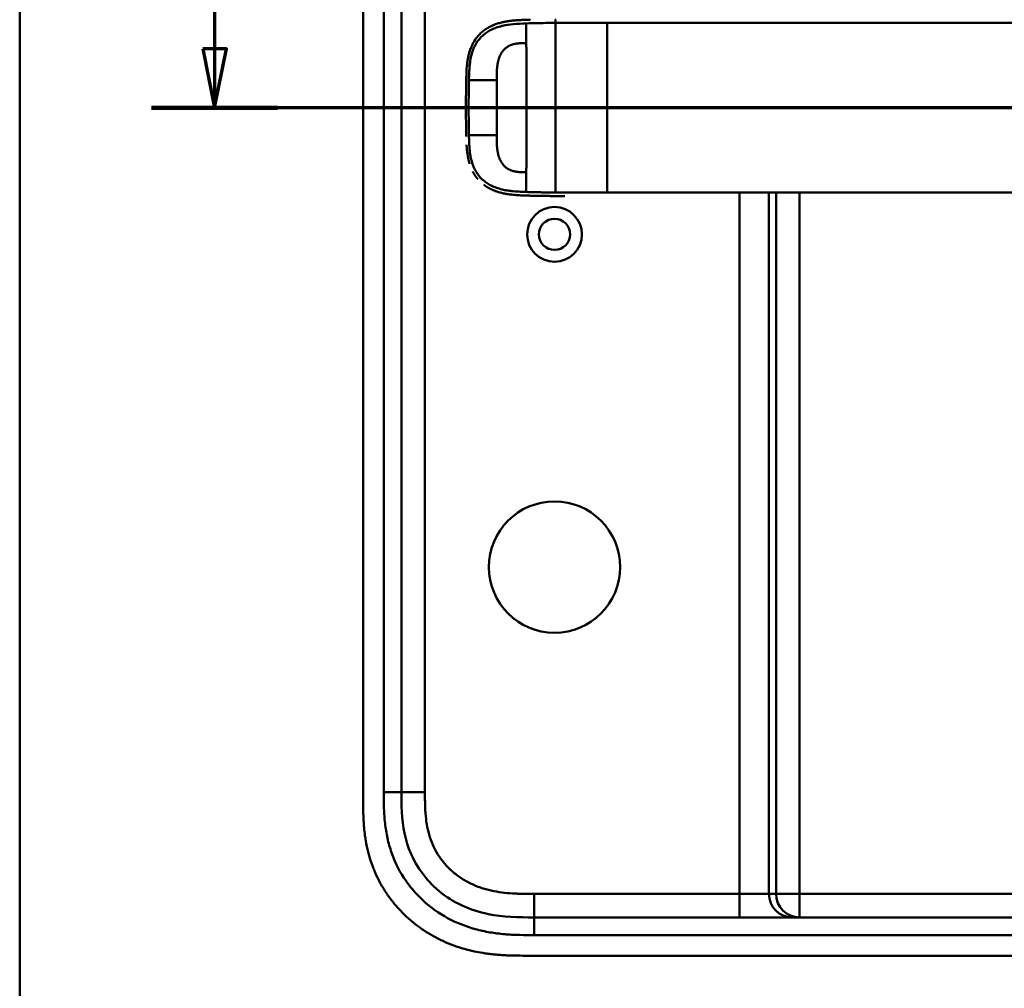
# Model space of a CAD drawing. Header units: millimetres. Extents: x 20 to 833, y 20 to 574.
# Tile 3 of 18: x 20 to 187, y 265 to 429. Entities that reach past the tile are written whole.
import ezdxf

# ---------------------------------------------------------------- set-up
doc = ezdxf.new("R2010")
doc.units = ezdxf.units.MM
doc.header["$LTSCALE"] = 2
for name, color, linetype, lineweight in [('Schnittansichtslinien(DIN)', 7, 'Continuous', 70), ('Sichtbare Kanten(DIN)', 7, 'Continuous', 50), ('Sichtbare tangentiale Kanten(DIN)', 7, 'Continuous', 50), ('Skizziergeometrie(DIN)', 7, 'Continuous', 50)]:
    doc.layers.add(name, color=color, linetype=linetype, lineweight=lineweight)

# ---------------------------------------------------------------- blocks, each defined once
blk = doc.blocks.new('Ränder Standardrahmen')
at = {"layer": 'Skizziergeometrie(DIN)', "flags": 128}
blk.add_lwpolyline([(10, 10), (10, 287), (410, 287), (410, 10), (10, 10)], dxfattribs=at)
blk = doc.blocks.new('2DTransSchnitt0')
at = {"layer": 'Schnittansichtslinien(DIN)', "linetype": 'Continuous'}
for p, q in [((26.547, 218.547), (26.547, 212.207)), ((25.547, 212.207), (26.547, 207.207)), ((27.547, 212.207), (25.547, 212.207)), ((26.547, 212.207), (26.547, 207.207)), ((26.547, 207.207), (27.547, 212.207)), ((162.243, 207.207), (21.2, 207.207))]:
    blk.add_line(p, q, dxfattribs=at)
at = {"layer": 'Schnittansichtslinien(DIN)', "linetype": 'Continuous', "lineweight": 140}
blk.add_line((31.894, 207.207), (21.2, 207.207), dxfattribs=at)
at = {"layer": 'Schnittansichtslinien(DIN)', "linetype": 'Continuous', "flags": 128}
blk.add_lwpolyline([(25.547, 212.207), (26.547, 207.207), (27.547, 212.207), (25.547, 212.207)], dxfattribs=at)
at = {"layer": 'Schnittansichtslinien(DIN)'}
blk.add_solid([(25.547, 212.207), (26.547, 207.207), (27.547, 212.207), (25.547, 212.207)], dxfattribs=at)

msp = doc.modelspace()

# ---------------------------------------------------------------- linework, layer by layer
at = {"layer": 'Sichtbare Kanten(DIN)'}
for p, q in [((78.325, 488.618), (78.325, 297.187)), ((84.825, 298.186), (84.825, 487.618)), ((108.598, 399.43), (108.598, 399.43)), ((252.287, 276.902), (107.363, 276.902)), ((106.364, 270.402), (264.846, 270.402))]:
    msp.add_line(p, q, dxfattribs=at)
for centre, radius in [((110.825, 392.902), 4.65), ((110.825, 392.902), 2.65), ((110.825, 336.402), 11.15)]:
    msp.add_circle(centre, radius, dxfattribs=at)
for radius, start, end in [(11.5, 148.39068, 148.43445), (11.6, 147.51746, 147.56366), (11.7, 146.65937, 146.70471), (11.5, 211.57112, 211.61294), (11.6, 212.44432, 212.48803), (11.7, 213.30625, 213.34865)]:
    msp.add_arc((110.825, 414.402), radius, start, end, dxfattribs=at)
for points, degree, knots in [([(100.401, 428.42), (100.328, 428.39), (99.988, 428.241), (99.656, 428.072), (99.333, 427.882), (99.023, 427.67), (98.788, 427.488)], 5, [0.61062915, 0.61062915, 0.61062915, 0.61062915, 0.61062915, 0.61062915, 0.65331117, 0.81171679, 0.81171679, 0.81171679, 0.81171679, 0.81171679, 0.81171679]), ([(100.401, 428.42), (100.401, 428.42), (100.401, 428.42), (100.401, 428.421), (100.402, 428.421), (100.404, 428.422), (100.405, 428.422), (100.411, 428.425), (100.416, 428.427), (100.433, 428.434), (100.445, 428.439), (100.524, 428.472), (100.59, 428.498), (100.747, 428.558), (100.837, 428.592), (101.171, 428.707), (101.418, 428.782), (101.752, 428.869), (101.836, 428.89), (101.949, 428.916), (101.977, 428.923), (102.049, 428.939), (102.107, 428.952), (102.137, 428.958)], 3, [0, 0, 0, 0, 0.00003654, 0.00003654, 0.00018252, 0.00018252, 0.00076618, 0.00076618, 0.00242803, 0.00242803, 0.00685953, 0.00685953, 0.03049568, 0.03049568, 0.06201179, 0.06201179, 0.14610442, 0.14610442, 0.17411757, 0.17411757, 0.18345468, 0.18345468, 0.19786853, 0.19786853, 0.19786853, 0.19786853]), ([(105.969, 429.337), (105.969, 429.337), (105.553, 429.323), (104.769, 429.292), (103.993, 429.245), (103.233, 429.165), (102.486, 429.034), (102.137, 428.958)], 5, [0, 0, 0, 0, 0, 0, 0.00023388, 0.21792631, 0.41257681, 0.41257681, 0.41257681, 0.41257681, 0.41257681, 0.41257681]), ([(106.168, 429.344), (106.145, 429.343), (106.122, 429.342), (106.056, 429.34), (106.013, 429.339), (105.969, 429.337)], 3, [0.495122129, 0.495122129, 0.495122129, 0.495122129, 0.502349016, 0.502349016, 0.515895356, 0.515895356, 0.515895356, 0.515895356]), ([(106.168, 429.344), (106.168, 429.344), (106.168, 429.344), (106.168, 429.344), (106.168, 429.344), (106.168, 429.344), (106.169, 429.344), (106.169, 429.344), (106.17, 429.344), (106.173, 429.344), (106.175, 429.344), (106.184, 429.344), (106.19, 429.344), (106.216, 429.345), (106.236, 429.346), (106.315, 429.348), (106.374, 429.35), (106.47, 429.353), (106.507, 429.354), (106.563, 429.356), (106.582, 429.357), (106.61, 429.357), (106.619, 429.358), (106.633, 429.358), (106.638, 429.358), (106.645, 429.358), (106.647, 429.359), (106.651, 429.359), (106.652, 429.359), (106.653, 429.359), (106.654, 429.359), (106.655, 429.359), (106.655, 429.359), (106.656, 429.359), (106.656, 429.359), (106.656, 429.359), (106.656, 429.359), (106.656, 429.359), (106.656, 429.359), (106.656, 429.359), (106.656, 429.359), (106.657, 429.359)], 3, [0, 0, 0, 0, 0.000030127, 0.000030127, 0.00007034, 0.00007034, 0.000146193, 0.000146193, 0.000373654, 0.000373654, 0.001055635, 0.001055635, 0.003100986, 0.003100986, 0.009236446, 0.009236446, 0.027643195, 0.027643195, 0.039082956, 0.039082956, 0.044805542, 0.044805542, 0.047668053, 0.047668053, 0.049100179, 0.049100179, 0.049817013, 0.049817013, 0.050176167, 0.050176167, 0.050356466, 0.050356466, 0.050447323, 0.050447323, 0.050493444, 0.050493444, 0.050517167, 0.050517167, 0.050529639, 0.050529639, 0.050543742, 0.050543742, 0.050543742, 0.050543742]), ([(96.302, 423.584), (96.302, 423.584), (96.302, 423.584), (96.302, 423.584), (96.302, 423.584), (96.302, 423.584), (96.302, 423.585), (96.302, 423.585), (96.302, 423.586), (96.305, 423.594), (96.307, 423.602), (96.311, 423.619), (96.314, 423.628), (96.323, 423.662), (96.33, 423.687), (96.374, 423.844), (96.414, 423.975), (96.513, 424.277), (96.576, 424.448), (96.939, 425.348), (97.349, 426.03), (98.025, 426.807), (98.218, 427.002), (98.489, 427.244), (98.557, 427.303), (98.651, 427.38), (98.674, 427.399), (98.727, 427.441), (98.765, 427.47), (98.788, 427.488)], 3, [0, 0, 0, 0, 0.00001917, 0.00001917, 0.00005748, 0.00005748, 0.0001341, 0.0001341, 0.00028731, 0.00028731, 0.00273868, 0.00273868, 0.00568458, 0.00568458, 0.01354038, 0.01354038, 0.05545011, 0.05545011, 0.11134725, 0.11134725, 0.35517064, 0.35517064, 0.4435667, 0.4435667, 0.47298693, 0.47298693, 0.4827921, 0.4827921, 0.49507869, 0.49507869, 0.49507869, 0.49507869]), ([(97.661, 426.38), (97.528, 426.213), (97.348, 425.967), (97.181, 425.709), (97.028, 425.441), (96.889, 425.163), (96.849, 425.08)], 5, [0.97812109, 0.97812109, 0.97812109, 0.97812109, 0.97812109, 0.97812109, 1.08869603, 1.13469166, 1.13469166, 1.13469166, 1.13469166, 1.13469166, 1.13469166]), ([(95.838, 419.291), (95.855, 420.029), (95.88, 420.771), (96.025, 422.318), (96.159, 423.131), (96.468, 424.151), (96.555, 424.4), (96.688, 424.724), (96.722, 424.804), (96.769, 424.91), (96.781, 424.937), (96.812, 425.002), (96.838, 425.058), (96.849, 425.08)], 3, [0, 0, 0, 0, 0.22193108, 0.22193108, 0.46716032, 0.46716032, 0.54829242, 0.54829242, 0.57530608, 0.57530608, 0.58430943, 0.58430943, 0.59766622, 0.59766622, 0.59766622, 0.59766622]), ([(96.302, 423.584), (96.295, 423.558), (96.214, 423.25), (96.146, 422.939), (96.089, 422.625), (96.041, 422.309), (96.005, 422.019)], 5, [1.29338836, 1.29338836, 1.29338836, 1.29338836, 1.29338836, 1.29338836, 1.30638847, 1.4503927, 1.4503927, 1.4503927, 1.4503927, 1.4503927, 1.4503927]), ([(95.782, 414.192), (95.782, 414.192), (95.782, 414.193), (95.782, 414.193), (95.782, 414.193), (95.782, 414.194), (95.782, 414.194), (95.782, 414.196), (95.782, 414.197), (95.782, 414.202), (95.782, 414.205), (95.782, 414.22), (95.782, 414.23), (95.782, 414.274), (95.782, 414.306), (95.782, 414.436), (95.782, 414.533), (95.782, 414.922), (95.783, 415.213), (95.787, 415.942), (95.791, 416.38), (95.799, 417.145), (95.804, 417.473), (95.824, 418.754), (95.834, 419.708), (95.887, 420.658)], 3, [0, 0, 0, 0, 0.00008576, 0.00008576, 0.00012576, 0.00012576, 0.00024577, 0.00024577, 0.00060577, 0.00060577, 0.00168578, 0.00168578, 0.0049258, 0.0049258, 0.01464581, 0.01464581, 0.04380589, 0.04380589, 0.13128689, 0.13128689, 0.26250768, 0.26250768, 0.36092522, 0.36092522, 0.64677935, 0.64677935, 0.64677935, 0.64677935]), ([(95.805, 417.512), (95.805, 417.517), (95.806, 417.618), (95.815, 418.211), (95.825, 418.751), (95.838, 419.291)], 3, [0.11540999, 0.11540999, 0.11540999, 0.11540999, 0.13127697, 0.13127697, 0.29329903, 0.29329903, 0.29329903, 0.29329903]), ([(95.805, 417.512), (95.805, 417.512), (95.805, 417.513), (95.805, 417.513), (95.805, 417.513), (95.805, 417.514), (95.805, 417.514), (95.805, 417.516), (95.805, 417.517), (95.805, 417.522), (95.805, 417.525), (95.805, 417.54), (95.805, 417.55), (95.806, 417.594), (95.806, 417.626), (95.808, 417.755), (95.81, 417.853), (95.812, 417.986), (95.813, 418.023), (95.813, 418.073), (95.814, 418.087), (95.814, 418.103), (95.814, 418.105), (95.814, 418.108), (95.814, 418.108), (95.814, 418.109), (95.814, 418.109), (95.814, 418.109), (95.814, 418.109), (95.814, 418.109), (95.814, 418.109), (95.814, 418.109)], 3, [0, 0, 0, 0, 0.000042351, 0.000042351, 0.000082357, 0.000082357, 0.000202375, 0.000202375, 0.000562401, 0.000562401, 0.001642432, 0.001642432, 0.004882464, 0.004882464, 0.014602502, 0.014602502, 0.043762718, 0.043762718, 0.054697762, 0.054697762, 0.058798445, 0.058798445, 0.059567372, 0.059567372, 0.059642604, 0.059642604, 0.059680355, 0.059680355, 0.059699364, 0.059699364, 0.059718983, 0.059718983, 0.059718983, 0.059718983]), ([(95.805, 417.512), (95.805, 417.518), (95.806, 417.625), (95.808, 417.771), (95.81, 417.862), (95.812, 417.986), (95.812, 418.02), (95.813, 418.067), (95.813, 418.079), (95.814, 418.097), (95.814, 418.102), (95.814, 418.107), (95.814, 418.107), (95.814, 418.108), (95.814, 418.108), (95.814, 418.109), (95.814, 418.109), (95.814, 418.109), (95.814, 418.109), (95.814, 418.109), (95.814, 418.109), (95.814, 418.109)], 3, [0.442471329, 0.442471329, 0.442471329, 0.442471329, 0.459325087, 0.459325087, 0.486465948, 0.486465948, 0.496643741, 0.496643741, 0.500460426, 0.500460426, 0.501891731, 0.501891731, 0.50203941, 0.50203941, 0.502113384, 0.502113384, 0.502150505, 0.502150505, 0.5021692, 0.5021692, 0.502188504, 0.502188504, 0.502188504, 0.502188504]), ([(95.829, 418.898), (95.829, 418.898), (95.829, 418.898), (95.829, 418.898), (95.829, 418.898), (95.829, 418.899), (95.829, 418.899), (95.829, 418.901), (95.829, 418.902), (95.829, 418.907), (95.829, 418.91), (95.83, 418.925), (95.83, 418.936), (95.831, 418.979), (95.832, 419.011), (95.834, 419.126), (95.836, 419.208), (95.838, 419.291)], 3, [0, 0, 0, 0, 0.000033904, 0.000033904, 0.000073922, 0.000073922, 0.000193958, 0.000193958, 0.000554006, 0.000554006, 0.001634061, 0.001634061, 0.004874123, 0.004874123, 0.014594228, 0.014594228, 0.039322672, 0.039322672, 0.039322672, 0.039322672]), ([(95.786, 413.088), (95.786, 413.088), (95.786, 413.088), (95.786, 413.089), (95.786, 413.089), (95.786, 413.089), (95.786, 413.09), (95.786, 413.091), (95.786, 413.092), (95.786, 413.097), (95.786, 413.101), (95.786, 413.115), (95.786, 413.126), (95.786, 413.169), (95.785, 413.202), (95.785, 413.331), (95.784, 413.428), (95.783, 413.817), (95.782, 414.109), (95.782, 414.838), (95.783, 415.275), (95.788, 416.118), (95.792, 416.524), (95.797, 416.929)], 3, [0, 0, 0, 0, 0.00006518, 0.00006518, 0.00010518, 0.00010518, 0.00022519, 0.00022519, 0.00058521, 0.00058521, 0.00166523, 0.00166523, 0.00490526, 0.00490526, 0.01462529, 0.01462529, 0.04378543, 0.04378543, 0.13126692, 0.13126692, 0.26248759, 0.26248759, 0.38414897, 0.38414897, 0.38414897, 0.38414897]), ([(95.791, 416.358), (95.791, 416.358), (95.791, 416.359), (95.791, 416.359), (95.791, 416.359), (95.791, 416.36), (95.791, 416.36), (95.791, 416.362), (95.791, 416.363), (95.791, 416.368), (95.791, 416.372), (95.791, 416.386), (95.791, 416.397), (95.792, 416.44), (95.792, 416.472), (95.793, 416.602), (95.794, 416.699), (95.797, 416.962), (95.799, 417.127), (95.801, 417.292)], 3, [0, 0, 0, 0, 0.000075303, 0.000075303, 0.000115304, 0.000115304, 0.000235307, 0.000235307, 0.000595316, 0.000595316, 0.001675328, 0.001675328, 0.004915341, 0.004915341, 0.014635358, 0.014635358, 0.043795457, 0.043795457, 0.093385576, 0.093385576, 0.093385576, 0.093385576]), ([(95.784, 415.285), (95.784, 415.227), (95.783, 415.126), (95.783, 415.024), (95.783, 414.923), (95.782, 414.821), (95.782, 414.778)], 5, [0.378128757, 0.378128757, 0.378128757, 0.378128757, 0.378128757, 0.378128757, 0.40694036, 0.42880411, 0.42880411, 0.42880411, 0.42880411, 0.42880411, 0.42880411]), ([(95.786, 413.088), (95.787, 412.948), (95.788, 412.807), (95.789, 412.667), (95.79, 412.615), (95.79, 412.562), (95.791, 412.51)], 3, [0.132443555, 0.132443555, 0.132443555, 0.132443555, 0.174407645, 0.174407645, 0.174407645, 0.190155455, 0.190155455, 0.190155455, 0.190155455]), ([(95.797, 411.926), (95.797, 411.926), (95.797, 411.927), (95.797, 411.927), (95.797, 411.927), (95.797, 411.928), (95.797, 411.928), (95.797, 411.93), (95.796, 411.931), (95.796, 411.936), (95.796, 411.939), (95.796, 411.954), (95.796, 411.964), (95.796, 412.008), (95.795, 412.04), (95.794, 412.17), (95.793, 412.267), (95.792, 412.388), (95.791, 412.412), (95.791, 412.449), (95.791, 412.461), (95.791, 412.479), (95.791, 412.485), (95.791, 412.494), (95.791, 412.497), (95.791, 412.502), (95.791, 412.504), (95.791, 412.506), (95.791, 412.507), (95.791, 412.508), (95.791, 412.508), (95.791, 412.509), (95.791, 412.509), (95.791, 412.509), (95.791, 412.509), (95.791, 412.509), (95.791, 412.509), (95.791, 412.51), (95.791, 412.51), (95.791, 412.51)], 3, [0, 0, 0, 0, 0.000031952, 0.000031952, 0.000071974, 0.000071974, 0.000192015, 0.000192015, 0.000552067, 0.000552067, 0.001632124, 0.001632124, 0.004872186, 0.004872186, 0.014592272, 0.014592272, 0.043752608, 0.043752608, 0.051041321, 0.051041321, 0.05468579, 0.05468579, 0.056508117, 0.056508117, 0.05741937, 0.05741937, 0.057875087, 0.057875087, 0.058103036, 0.058103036, 0.058217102, 0.058217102, 0.058274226, 0.058274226, 0.05830288, 0.05830288, 0.058317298, 0.058317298, 0.05833213, 0.05833213, 0.05833213, 0.05833213]), ([(95.797, 411.926), (95.798, 411.785), (95.8, 411.644), (95.802, 411.504), (95.803, 411.449), (95.803, 411.394), (95.804, 411.339)], 3, [0.248417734, 0.248417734, 0.248417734, 0.248417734, 0.290654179, 0.290654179, 0.290654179, 0.307101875, 0.307101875, 0.307101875, 0.307101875]), ([(95.814, 410.742), (95.814, 410.742), (95.814, 410.742), (95.814, 410.742), (95.814, 410.742), (95.814, 410.743), (95.814, 410.743), (95.814, 410.745), (95.814, 410.746), (95.813, 410.751), (95.813, 410.755), (95.813, 410.769), (95.813, 410.78), (95.812, 410.823), (95.812, 410.855), (95.81, 410.985), (95.808, 411.082), (95.806, 411.206), (95.806, 411.233), (95.805, 411.273), (95.805, 411.286), (95.805, 411.306), (95.805, 411.312), (95.804, 411.322), (95.804, 411.326), (95.804, 411.331), (95.804, 411.332), (95.804, 411.335), (95.804, 411.336), (95.804, 411.337), (95.804, 411.337), (95.804, 411.338), (95.804, 411.338), (95.804, 411.339), (95.804, 411.339), (95.804, 411.339), (95.804, 411.339), (95.804, 411.339), (95.804, 411.339), (95.804, 411.339)], 3, [0, 0, 0, 0, 0.000053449, 0.000053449, 0.000093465, 0.000093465, 0.000213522, 0.000213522, 0.000573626, 0.000573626, 0.001653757, 0.001653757, 0.004893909, 0.004893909, 0.014614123, 0.014614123, 0.043774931, 0.043774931, 0.051769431, 0.051769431, 0.055766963, 0.055766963, 0.057765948, 0.057765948, 0.05876565, 0.05876565, 0.059265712, 0.059265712, 0.059515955, 0.059515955, 0.059641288, 0.059641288, 0.059704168, 0.059704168, 0.059735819, 0.059735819, 0.059751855, 0.059751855, 0.059768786, 0.059768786, 0.059768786, 0.059768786]), ([(95.814, 410.742), (95.816, 410.607), (95.818, 410.472), (95.821, 410.338), (95.824, 410.203), (95.826, 410.068), (95.829, 409.934)], 3, [0.366689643, 0.366689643, 0.366689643, 0.366689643, 0.406900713, 0.406900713, 0.406900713, 0.447266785, 0.447266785, 0.447266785, 0.447266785]), ([(95.838, 409.547), (95.838, 409.547), (95.838, 409.547), (95.838, 409.548), (95.838, 409.548), (95.838, 409.549), (95.838, 409.549), (95.837, 409.552), (95.837, 409.556), (95.837, 409.571), (95.837, 409.584), (95.834, 409.698), (95.832, 409.799), (95.83, 409.912), (95.829, 409.934), (95.829, 409.934)], 3, [0, 0, 0, 0, 0.000014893, 0.000014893, 0.000074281, 0.000074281, 0.000192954, 0.000192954, 0.001142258, 0.001142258, 0.004939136, 0.004939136, 0.035318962, 0.035318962, 0.038681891, 0.038681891, 0.038681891, 0.038681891]), ([(96.033, 406.599), (96.033, 406.599), (96.033, 406.599), (96.033, 406.599), (96.033, 406.599), (96.033, 406.6), (96.033, 406.6), (96.032, 406.602), (96.032, 406.603), (96.031, 406.608), (96.031, 406.611), (96.029, 406.626), (96.028, 406.636), (96.022, 406.679), (96.017, 406.711), (96.001, 406.839), (95.989, 406.935), (95.946, 407.32), (95.922, 407.611), (95.899, 407.963), (95.895, 408.025), (95.891, 408.087)], 3, [0, 0, 0, 0, 0.00003489, 0.00003489, 0.00007493, 0.00007493, 0.00019502, 0.00019502, 0.00055514, 0.00055514, 0.00163526, 0.00163526, 0.00487537, 0.00487537, 0.01459547, 0.01459547, 0.04375692, 0.04375692, 0.13126731, 0.13126731, 0.14987755, 0.14987755, 0.14987755, 0.14987755]), ([(96.033, 406.599), (96.068, 406.351), (96.124, 406.007), (96.192, 405.664), (96.275, 405.326), (96.372, 404.992), (96.401, 404.899)], 5, [0.31433668, 0.31433668, 0.31433668, 0.31433668, 0.31433668, 0.31433668, 0.43750456, 0.48594884, 0.48594884, 0.48594884, 0.48594884, 0.48594884, 0.48594884]), ([(96.969, 403.51), (96.987, 403.476), (97.126, 403.218), (97.278, 402.968), (97.441, 402.728), (97.616, 402.499), (97.776, 402.309)], 5, [0.63578119, 0.63578119, 0.63578119, 0.63578119, 0.63578119, 0.63578119, 0.65520572, 0.78405735, 0.78405735, 0.78405735, 0.78405735, 0.78405735, 0.78405735]), ([(98.861, 401.286), (99.084, 401.118), (99.361, 400.932), (99.648, 400.764), (99.942, 400.613), (100.243, 400.477), (100.293, 400.455)], 5, [0.94147194, 0.94147194, 0.94147194, 0.94147194, 0.94147194, 0.94147194, 1.09060804, 1.12015227, 1.12015227, 1.12015227, 1.12015227, 1.12015227, 1.12015227]), ([(109.041, 399.424), (109.041, 399.424), (109.04, 399.424), (109.04, 399.424), (109.04, 399.424), (109.039, 399.424), (109.039, 399.424), (109.037, 399.424), (109.036, 399.424), (109.031, 399.424), (109.028, 399.424), (109.013, 399.425), (109.003, 399.425), (108.96, 399.425), (108.928, 399.426), (108.8, 399.427), (108.705, 399.428), (108.323, 399.434), (108.037, 399.438), (107.322, 399.453), (106.897, 399.463), (105.835, 399.495), (105.205, 399.516), (103.642, 399.618), (102.719, 399.724), (101.465, 400.03), (101.107, 400.138), (100.635, 400.313), (100.511, 400.362), (100.367, 400.423), (100.344, 400.433), (100.313, 400.447), (100.305, 400.45), (100.295, 400.454), (100.295, 400.455), (100.294, 400.455), (100.293, 400.455), (100.293, 400.455), (100.293, 400.455), (100.293, 400.455), (100.293, 400.455), (100.293, 400.455)], 3, [0, 0, 0, 0, 0.00005241, 0.00005241, 0.00009242, 0.00009242, 0.00021245, 0.00021245, 0.0005725, 0.0005725, 0.00165256, 0.00165256, 0.00489264, 0.00489264, 0.01461281, 0.01461281, 0.04377449, 0.04377449, 0.13125587, 0.13125587, 0.2625352, 0.2625352, 0.45952046, 0.45952046, 0.75581351, 0.75581351, 0.87730662, 0.87730662, 0.92088603, 0.92088603, 0.92905535, 0.92905535, 0.93211897, 0.93211897, 0.93240621, 0.93240621, 0.93251398, 0.93251398, 0.93253419, 0.93253419, 0.93255263, 0.93255263, 0.93255263, 0.93255263]), ([(110.079, 399.416), (110.079, 399.416), (110.079, 399.416), (110.079, 399.416), (110.079, 399.416), (110.078, 399.416), (110.078, 399.416), (110.076, 399.416), (110.075, 399.416), (110.07, 399.416), (110.067, 399.416), (110.052, 399.416), (110.042, 399.416), (109.999, 399.417), (109.967, 399.417), (109.838, 399.418), (109.742, 399.418), (109.358, 399.421), (109.07, 399.424), (107.921, 399.438), (107.058, 399.457), (105.623, 399.503), (105.023, 399.525), (103.55, 399.629), (102.68, 399.734), (101.474, 400.028), (101.115, 400.135), (100.642, 400.31), (100.519, 400.359), (100.374, 400.42), (100.352, 400.43), (100.32, 400.443), (100.312, 400.447), (100.3, 400.452), (100.297, 400.454), (100.294, 400.455), (100.294, 400.455), (100.293, 400.455), (100.293, 400.455), (100.293, 400.455), (100.293, 400.455), (100.293, 400.455), (100.293, 400.455), (100.293, 400.455)], 3, [0, 0, 0, 0, 0.0000491, 0.0000491, 0.0000891, 0.0000891, 0.0002091, 0.0002091, 0.0005692, 0.0005692, 0.0016492, 0.0016492, 0.0048893, 0.0048893, 0.0146095, 0.0146095, 0.0437711, 0.0437711, 0.1312516, 0.1312516, 0.3939292, 0.3939292, 0.5799593, 0.5799593, 0.8598793, 0.8598793, 0.9815506, 0.9815506, 1.0251294, 1.0251294, 1.0332985, 1.0332985, 1.036362, 1.036362, 1.0375109, 1.0375109, 1.0376187, 1.0376187, 1.0376591, 1.0376591, 1.0376717, 1.0376717, 1.0376858, 1.0376858, 1.0376858, 1.0376858]), ([(106.643, 399.471), (106.643, 399.471), (106.643, 399.471), (106.642, 399.471), (106.642, 399.471), (106.642, 399.471), (106.641, 399.471), (106.64, 399.471), (106.638, 399.471), (106.634, 399.471), (106.63, 399.471), (106.616, 399.472), (106.605, 399.472), (106.563, 399.473), (106.532, 399.474), (106.406, 399.478), (106.312, 399.481), (106.21, 399.484), (106.201, 399.484), (106.186, 399.485), (106.179, 399.485), (106.173, 399.485), (106.173, 399.485), (106.172, 399.485), (106.172, 399.485), (106.172, 399.485), (106.172, 399.485), (106.172, 399.485), (106.172, 399.485), (106.172, 399.485)], 3, [0, 0, 0, 0, 0.00008353, 0.00008353, 0.00012354, 0.00012354, 0.000243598, 0.000243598, 0.00060375, 0.00060375, 0.001683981, 0.001683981, 0.004924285, 0.004924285, 0.014644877, 0.014644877, 0.043810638, 0.043810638, 0.046544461, 0.046544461, 0.048595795, 0.048595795, 0.048641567, 0.048641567, 0.048665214, 0.048665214, 0.048677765, 0.048677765, 0.048692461, 0.048692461, 0.048692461, 0.048692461]), ([(107.902, 399.441), (107.902, 399.441), (107.902, 399.441), (107.901, 399.441), (107.901, 399.441), (107.9, 399.441), (107.9, 399.441), (107.898, 399.441), (107.897, 399.441), (107.894, 399.441), (107.892, 399.441), (107.859, 399.442), (107.827, 399.443), (107.76, 399.444), (107.724, 399.445), (107.563, 399.448), (107.436, 399.451), (107.311, 399.454), (107.309, 399.454), (107.307, 399.454), (107.307, 399.454), (107.307, 399.454)], 3, [0, 0, 0, 0, 0.000037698, 0.000037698, 0.000112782, 0.000112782, 0.000262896, 0.000262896, 0.000563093, 0.000563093, 0.001163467, 0.001163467, 0.010769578, 0.010769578, 0.021744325, 0.021744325, 0.060254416, 0.060254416, 0.060863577, 0.060863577, 0.060907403, 0.060907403, 0.060907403, 0.060907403]), ([(109.04, 399.424), (109.04, 399.424), (109.04, 399.424), (109.04, 399.424), (109.04, 399.424), (109.039, 399.424), (109.039, 399.424), (109.037, 399.424), (109.036, 399.424), (109.029, 399.424), (109.024, 399.425), (109, 399.425), (108.98, 399.425), (108.801, 399.427), (108.636, 399.429), (108.483, 399.431), (108.483, 399.431), (108.483, 399.431)], 3, [0, 0, 0, 0, 0.000011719, 0.000011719, 0.000058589, 0.000058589, 0.000246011, 0.000246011, 0.000620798, 0.000620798, 0.002119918, 0.002119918, 0.008116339, 0.008116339, 0.056609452, 0.056609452, 0.056677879, 0.056677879, 0.056677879, 0.056677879]), ([(112.583, 399.414), (112.583, 399.414), (112.583, 399.414), (112.582, 399.414), (112.582, 399.414), (112.581, 399.414), (112.58, 399.414), (112.578, 399.414), (112.577, 399.414), (112.572, 399.414), (112.57, 399.414), (112.561, 399.414), (112.556, 399.414), (112.539, 399.414), (112.528, 399.414), (112.492, 399.414), (112.468, 399.414), (112.377, 399.414), (112.312, 399.414), (111.897, 399.414), (111.548, 399.414), (110.824, 399.414), (110.451, 399.415), (109.728, 399.418), (109.386, 399.421), (109.04, 399.424)], 3, [0, 0, 0, 0, 0.00005222, 0.00005222, 0.00015665, 0.00015665, 0.0003655, 0.0003655, 0.0007832, 0.0007832, 0.00161859, 0.00161859, 0.00328937, 0.00328937, 0.00663094, 0.00663094, 0.01403003, 0.01403003, 0.033761, 0.033761, 0.13899828, 0.13899828, 0.25220554, 0.25220554, 0.35698333, 0.35698333, 0.35698333, 0.35698333]), ([(107.363, 276.902), (104.731, 276.902), (102.089, 276.952), (99.567, 277.471), (96.497, 278.104), (93.573, 279.423), (91.191, 281.403), (88.882, 283.322), (87.123, 285.83), (86.105, 288.56), (85.255, 290.841), (84.925, 293.277), (84.85, 295.738), (84.825, 296.555), (84.825, 297.373), (84.825, 298.186)], 3, [-3.5878944, -3.5878944, -3.5878944, -3.5878944, -2.8265881, -2.8265881, -2.8265881, -1.8995162, -1.8995162, -1.8995162, -1.000631, -1.000631, -1.000631, -0.2492213, -0.2492213, -0.2492213, 0, 0, 0, 0]), ([(78.325, 297.187), (78.325, 296.888), (78.325, 296.289), (78.331, 295.536), (78.343, 294.779), (78.361, 294.171), (78.395, 293.408), (78.433, 292.796), (78.508, 291.877), (78.61, 290.958), (78.821, 289.58), (79.076, 288.363), (79.483, 286.86), (79.883, 285.676), (80.475, 284.233), (81.02, 283.108), (81.791, 281.75), (82.475, 280.705), (83.41, 279.455), (84.218, 278.504), (85.299, 277.38), (86.216, 276.536), (87.424, 275.552), (88.435, 274.824), (89.75, 273.991), (90.839, 273.388), (92.241, 272.715), (93.391, 272.242), (94.858, 271.733), (96.051, 271.392), (97.408, 271.079), (98.319, 270.909), (99.234, 270.768), (99.844, 270.688), (100.608, 270.604), (101.219, 270.55), (101.982, 270.496), (102.591, 270.463), (103.504, 270.428), (104.715, 270.403), (105.766, 270.402), (106.364, 270.402)], 3, [0.00000945, 0.00000945, 0.00000945, 0.00000945, 0.02084254, 0.04167563, 0.05209218, 0.07292527, 0.08334182, 0.10417491, 0.11459146, 0.14584109, 0.16667419, 0.20834037, 0.22917346, 0.27083965, 0.29167274, 0.33333892, 0.35417201, 0.3958382, 0.41667129, 0.45833747, 0.47917057, 0.52083675, 0.54166984, 0.58333603, 0.60416912, 0.6458353, 0.66666839, 0.70833458, 0.72916767, 0.77083385, 0.79166695, 0.82291658, 0.83333313, 0.85416622, 0.86458277, 0.88541586, 0.89583241, 0.9166655, 0.92708204, 0.95833168, 0.99999787, 0.99999787, 0.99999787, 0.99999787])]:
    msp.add_open_spline(points, degree=degree, knots=knots, dxfattribs=at)
for points in [[(101.984, 399.905), (102.31, 399.83), (102.639, 399.767), (102.97, 399.715), (103.304, 399.672), (103.638, 399.636)], [(105.064, 399.529), (105.244, 399.52), (105.425, 399.512), (105.606, 399.505), (105.788, 399.498), (105.969, 399.492)]]:
    msp.add_open_spline(points, degree=5, dxfattribs=at)
at = {"layer": 'Sichtbare tangentiale Kanten(DIN)'}
for p, q in [((88.825, 487.618), (88.825, 298.186)), ((110.976, 428.804), (110.969, 428.804)), ((142.251, 428.804), (142.251, 428.804)), ((147.232, 428.804), (147.232, 428.804)), ((148.438, 428.804), (148.438, 428.804)), ((152.422, 428.804), (152.422, 428.804)), ((96.289, 419.072), (101.014, 419.072)), ((101.014, 419.072), (101.014, 419.081)), ((119.757, 414.414), (247.23, 414.414)), ((96.289, 409.757), (101.014, 409.757)), ((101.014, 409.757), (101.014, 409.748)), ((142.251, 280.902), (142.251, 400.025)), ((147.232, 400.025), (147.232, 280.902)), ((148.438, 280.902), (148.438, 400.025)), ((152.422, 400.025), (152.422, 280.902)), ((84.825, 298.186), (81.825, 298.186)), ((88.825, 298.187), (84.825, 298.187)), ((107.362, 280.902), (142.251, 280.902)), ((107.362, 280.902), (107.362, 276.902)), ((142.251, 276.902), (142.251, 280.902)), ((142.251, 280.902), (147.232, 280.902)), ((147.232, 280.902), (148.438, 280.902)), ((148.438, 280.902), (152.422, 280.902)), ((152.422, 280.902), (252.307, 280.902)), ((152.422, 276.902), (152.422, 280.902)), ((107.363, 276.902), (107.363, 273.902))]:
    msp.add_line(p, q, dxfattribs=at)
for centre, major_axis, start_param, end_param in [((100.931, 413.855), (0.005, 10.727), 4.7645546, 5.2203318), ((100.931, 414.974), (0.005, -10.727), 1.0628535, 1.5185692)]:
    msp.add_ellipse(centre, major_axis=major_axis, ratio=0.0085792, start_param=start_param, end_param=end_param, dxfattribs=at)
for points, degree in [([(81.825, 487.618), (81.825, 424.474), (81.825, 361.33), (81.825, 298.186)], 3), ([(106.032, 425.38), (106.021, 426.694), (106.006, 427.823), (105.985, 428.729)], 3), ([(110.969, 414.415), (110.969, 417.89), (110.969, 421.364), (110.969, 424.514), (110.969, 427.015), (110.969, 428.804)], 5), ([(119.757, 428.804), (119.757, 427.015), (119.757, 424.514), (119.757, 421.364), (119.757, 417.89), (119.757, 414.415)], 5), ([(106.032, 425.38), (106.047, 423.587), (106.057, 421.51), (106.062, 419.217), (106.065, 416.816), (106.065, 414.415)], 5), ([(106.065, 414.414), (104.529, 414.414), (102.849, 414.414), (101.023, 414.414)], 3), ([(106.032, 403.449), (106.047, 405.243), (106.057, 407.319), (106.062, 409.612), (106.065, 412.013), (106.065, 414.414)], 5), ([(106.065, 414.414), (107.578, 414.414), (109.188, 414.414), (110.969, 414.414)], 3), ([(110.969, 414.414), (110.969, 410.94), (110.969, 407.465), (110.969, 404.315), (110.969, 401.814), (110.969, 400.025)], 5), ([(119.757, 400.025), (119.757, 401.814), (119.757, 404.315), (119.757, 407.465), (119.757, 410.94), (119.757, 414.414)], 5), ([(106.032, 403.449), (106.026, 402.665), (106.018, 401.931), (106.009, 401.256), (105.998, 400.645), (105.985, 400.1)], 5), ([(151.216, 276.902), (149.016, 276.902), (147.232, 278.693), (147.232, 280.902)], 3), ([(148.438, 280.902), (148.438, 278.693), (150.222, 276.902), (152.422, 276.902)], 3), ([(107.363, 273.902), (155.671, 273.902), (203.979, 273.902), (252.287, 273.903)], 3)]:
    msp.add_open_spline(points, degree=degree, dxfattribs=at)
for points, degree, knots in [([(105.985, 428.729), (105.243, 428.704), (104.503, 428.674), (103.779, 428.603), (103.176, 428.544), (102.587, 428.458), (102.012, 428.325), (101.964, 428.314), (101.915, 428.303), (101.865, 428.29), (101.549, 428.213), (101.236, 428.12), (100.94, 428.014), (100.643, 427.908), (100.359, 427.788), (100.078, 427.647), (99.833, 427.524), (99.589, 427.384), (99.359, 427.23), (99.129, 427.077), (98.913, 426.912), (98.707, 426.731), (98.653, 426.684), (98.599, 426.635), (98.546, 426.585), (98.318, 426.369), (98.105, 426.135), (97.913, 425.885), (97.72, 425.634), (97.546, 425.368), (97.393, 425.089), (97.245, 424.82), (97.115, 424.539), (97.001, 424.244), (96.888, 423.95), (96.79, 423.641), (96.705, 423.308), (96.699, 423.283), (96.693, 423.26), (96.688, 423.239), (96.601, 422.885), (96.529, 422.501), (96.472, 422.088), (96.436, 421.823), (96.41, 421.57), (96.387, 421.302), (96.384, 421.266), (96.381, 421.233), (96.379, 421.201), (96.353, 420.873), (96.334, 420.536), (96.32, 420.184), (96.307, 419.832), (96.3, 419.568), (96.289, 419.072)], 3, [0, 0, 0, 0, 0.2307616, 0.2307616, 0.2307616, 0.4232269, 0.4232269, 0.4232269, 0.4395154, 0.4395154, 0.4395154, 0.5437339, 0.5437339, 0.5437339, 0.6479524, 0.6479524, 0.6479524, 0.7391727, 0.7391727, 0.7391727, 0.8303931, 0.8303931, 0.8303931, 0.8541945, 0.8541945, 0.8541945, 0.9564832, 0.9564832, 0.9564832, 1.0587718, 1.0587718, 1.0587718, 1.1575136, 1.1575136, 1.1575136, 1.2562554, 1.2562554, 1.2562554, 1.2634816, 1.2634816, 1.2634816, 1.383867, 1.383867, 1.383867, 1.4613031, 1.4613031, 1.4613031, 1.4716059, 1.4716059, 1.4716059, 1.5781685, 1.5781685, 1.5781685, 1.684731, 1.684731, 1.684731, 1.684731]), ([(110.969, 428.804), (110.951, 428.804), (110.933, 428.804), (110.916, 428.804), (110.683, 428.804), (110.441, 428.804), (110.217, 428.803), (109.638, 428.801), (109.024, 428.796), (108.428, 428.787), (108.376, 428.787), (108.324, 428.786), (108.272, 428.785), (108.118, 428.783), (107.966, 428.78), (107.814, 428.777), (107.203, 428.765), (106.592, 428.749), (105.985, 428.729)], 3, [0, 0, 0, 0, 0.00531619, 0.00531619, 0.00531619, 0.07550479, 0.07550479, 0.07550479, 0.25684052, 0.25684052, 0.25684052, 0.27252586, 0.27252586, 0.27252586, 0.31946639, 0.31946639, 0.31946639, 0.50757072, 0.50757072, 0.50757072, 0.50757072]), ([(111.035, 429.415), (111.004, 429.415), (110.98, 429.365), (110.974, 429.177), (110.971, 429.076), (110.973, 428.946), (110.976, 428.804)], 3, [0, 0, 0, 0, 0.6504188, 0.6504188, 0.6504188, 1, 1, 1, 1]), ([(119.757, 428.804), (119.592, 428.804), (119.426, 428.804), (119.262, 428.804), (119.059, 428.804), (118.857, 428.804), (118.637, 428.804), (118.238, 428.804), (117.89, 428.804), (117.552, 428.804), (117.525, 428.804), (117.494, 428.804), (117.463, 428.804), (117.107, 428.804), (116.776, 428.804), (116.44, 428.804), (116.076, 428.804), (115.715, 428.804), (115.352, 428.804), (114.99, 428.804), (114.629, 428.804), (114.274, 428.804), (114.17, 428.804), (114.063, 428.804), (113.955, 428.804), (113.694, 428.804), (113.436, 428.804), (113.176, 428.804), (112.807, 428.804), (112.44, 428.804), (112.073, 428.804), (111.705, 428.804), (111.337, 428.804), (110.976, 428.804)], 3, [0, 0, 0, 0, 0.04936867, 0.04936867, 0.04936867, 0.11014179, 0.11014179, 0.11014179, 0.22014326, 0.22014326, 0.22014326, 0.2290985, 0.2290985, 0.2290985, 0.32998918, 0.32998918, 0.32998918, 0.4391613, 0.4391613, 0.4391613, 0.54803878, 0.54803878, 0.54803878, 0.58009837, 0.58009837, 0.58009837, 0.65768707, 0.65768707, 0.65768707, 0.76818131, 0.76818131, 0.76818131, 0.87925552, 0.87925552, 0.87925552, 0.87925552]), ([(215.363, 428.804), (196.784, 428.804), (178.189, 428.804), (159.615, 428.804), (147.48, 428.804), (135.347, 428.804), (123.212, 428.804), (122.06, 428.804), (120.909, 428.804), (119.757, 428.804)], 3, [3.1867877, 3.1867877, 3.1867877, 3.1867877, 8.7605377, 8.7605377, 8.7605377, 12.4019194, 12.4019194, 12.4019194, 12.7474629, 12.7474629, 12.7474629, 12.7474629]), ([(101.014, 419.081), (101.011, 419.605), (101.005, 420.987), (101.14, 422.517), (101.811, 424.326), (103.25, 425.196), (104.502, 425.373), (105.343, 425.364), (106.032, 425.38)], 5, [0, 0, 0, 0, 0, 0, 0.2491944, 0.4991944, 0.7491944, 0.9991944, 0.9991944, 0.9991944, 0.9991944, 0.9991944, 0.9991944]), ([(96.24, 414.414), (96.24, 414.22), (96.24, 414.027), (96.24, 413.834), (96.243, 412.869), (96.252, 411.903), (96.267, 410.93), (96.271, 410.735), (96.274, 410.543), (96.277, 410.356), (96.281, 410.17), (96.285, 409.978), (96.289, 409.778), (96.289, 409.771), (96.289, 409.764), (96.289, 409.757)], 3, [0, 0, 0, 0, 0.05795206, 0.05795206, 0.05795206, 0.34771308, 0.34771308, 0.34771308, 0.40585328, 0.40585328, 0.40585328, 0.46369354, 0.46369354, 0.46369354, 0.46581276, 0.46581276, 0.46581276, 0.46581276]), ([(101.023, 414.414), (100.559, 414.414), (100.225, 414.414), (99.822, 414.414), (99.419, 414.414), (99.025, 414.414), (98.631, 414.414), (98.533, 414.414), (98.435, 414.414), (98.336, 414.414), (98.041, 414.414), (97.746, 414.414), (97.448, 414.414), (97.399, 414.414), (97.349, 414.414), (97.299, 414.414), (97.25, 414.414), (97.2, 414.414), (97.15, 414.414), (96.9, 414.414), (96.649, 414.414), (96.392, 414.414), (96.341, 414.414), (96.289, 414.414), (96.24, 414.414)], 3, [0, 0, 0, 0, 0.13009876, 0.13009876, 0.13009876, 0.26019753, 0.26019753, 0.26019753, 0.29272222, 0.29272222, 0.29272222, 0.39029629, 0.39029629, 0.39029629, 0.40655864, 0.40655864, 0.40655864, 0.42282098, 0.42282098, 0.42282098, 0.50413271, 0.50413271, 0.50413271, 0.52039505, 0.52039505, 0.52039505, 0.52039505]), ([(110.969, 414.414), (112.323, 414.414), (113.705, 414.414), (115.264, 414.414), (116.824, 414.414), (118.291, 414.414), (119.757, 414.414)], 3, [0, 0, 0, 0, 0.44038321, 0.44038321, 0.44038321, 0.88076642, 0.88076642, 0.88076642, 0.88076642]), ([(105.985, 400.1), (105.942, 400.102), (105.898, 400.103), (105.855, 400.105), (105.588, 400.114), (105.323, 400.124), (105.064, 400.137), (104.649, 400.157), (104.237, 400.183), (103.815, 400.223), (103.524, 400.251), (103.235, 400.286), (102.955, 400.327), (102.675, 400.369), (102.408, 400.417), (102.141, 400.475), (102.053, 400.494), (101.964, 400.515), (101.874, 400.537), (101.557, 400.614), (101.243, 400.707), (100.945, 400.813), (100.647, 400.92), (100.362, 401.04), (100.081, 401.181), (99.835, 401.304), (99.591, 401.444), (99.36, 401.598), (99.129, 401.752), (98.913, 401.917), (98.707, 402.098), (98.654, 402.144), (98.601, 402.192), (98.549, 402.241), (98.321, 402.457), (98.108, 402.691), (97.915, 402.941), (97.722, 403.192), (97.548, 403.458), (97.394, 403.737), (97.246, 404.007), (97.116, 404.288), (97.002, 404.583), (96.888, 404.878), (96.79, 405.188), (96.705, 405.521), (96.699, 405.545), (96.693, 405.567), (96.688, 405.588), (96.599, 405.952), (96.525, 406.346), (96.468, 406.771), (96.434, 407.03), (96.408, 407.277), (96.386, 407.538), (96.383, 407.57), (96.381, 407.599), (96.379, 407.627), (96.353, 407.955), (96.334, 408.292), (96.32, 408.645), (96.307, 408.997), (96.3, 409.261), (96.289, 409.757)], 3, [0, 0, 0, 0, 0.0135271, 0.0135271, 0.0135271, 0.0957917, 0.0957917, 0.0957917, 0.2275588, 0.2275588, 0.2275588, 0.3181985, 0.3181985, 0.3181985, 0.4088383, 0.4088383, 0.4088383, 0.4385873, 0.4385873, 0.4385873, 0.5430912, 0.5430912, 0.5430912, 0.6475951, 0.6475951, 0.6475951, 0.7390043, 0.7390043, 0.7390043, 0.8304135, 0.8304135, 0.8304135, 0.8537246, 0.8537246, 0.8537246, 0.9560852, 0.9560852, 0.9560852, 1.0584459, 1.0584459, 1.0584459, 1.157356, 1.157356, 1.157356, 1.2562662, 1.2562662, 1.2562662, 1.263312, 1.263312, 1.263312, 1.386941, 1.386941, 1.386941, 1.4624438, 1.4624438, 1.4624438, 1.4715048, 1.4715048, 1.4715048, 1.5781325, 1.5781325, 1.5781325, 1.6847601, 1.6847601, 1.6847601, 1.6847601]), ([(101.014, 409.748), (101.011, 409.212), (101.005, 407.85), (101.137, 406.31), (101.815, 404.503), (103.246, 403.634), (104.505, 403.456), (105.524, 403.461), (106.032, 403.449)], 5, [0, 0, 0, 0, 0, 0, 0.24920002, 0.49920002, 0.74920002, 0.99920002, 0.99920002, 0.99920002, 0.99920002, 0.99920002, 0.99920002]), ([(110.969, 400.025), (110.949, 400.025), (110.929, 400.025), (110.909, 400.025), (110.699, 400.025), (110.492, 400.025), (110.285, 400.026), (110.079, 400.026), (109.872, 400.027), (109.665, 400.029), (109.458, 400.03), (109.252, 400.032), (109.047, 400.034), (108.97, 400.035), (108.893, 400.036), (108.815, 400.037), (108.687, 400.038), (108.558, 400.04), (108.43, 400.042), (108.223, 400.045), (108.018, 400.048), (107.814, 400.052), (107.61, 400.056), (107.405, 400.061), (107.2, 400.065), (106.995, 400.07), (106.792, 400.075), (106.591, 400.081), (106.39, 400.087), (106.187, 400.094), (105.985, 400.1)], 3, [0, 0, 0, 0, 0.00593799, 0.00593799, 0.00593799, 0.06876696, 0.06876696, 0.06876696, 0.13141451, 0.13141451, 0.13141451, 0.19404693, 0.19404693, 0.19404693, 0.2177013, 0.2177013, 0.2177013, 0.25674204, 0.25674204, 0.25674204, 0.3195011, 0.3195011, 0.3195011, 0.38223166, 0.38223166, 0.38223166, 0.44495846, 0.44495846, 0.44495846, 0.5075707, 0.5075707, 0.5075707, 0.5075707]), ([(119.757, 400.025), (119.588, 400.025), (119.417, 400.025), (119.248, 400.025), (119.05, 400.025), (118.852, 400.025), (118.637, 400.025), (118.237, 400.025), (117.889, 400.025), (117.55, 400.025), (117.518, 400.025), (117.481, 400.025), (117.443, 400.025), (117.094, 400.025), (116.769, 400.025), (116.438, 400.025), (116.073, 400.025), (115.711, 400.025), (115.348, 400.025), (114.986, 400.025), (114.624, 400.025), (114.267, 400.025), (114.13, 400.025), (113.988, 400.025), (113.847, 400.025), (113.621, 400.025), (113.398, 400.025), (113.172, 400.025), (112.801, 400.025), (112.434, 400.025), (112.063, 400.025), (111.701, 400.025), (111.336, 400.025), (110.985, 400.025), (110.976, 400.025), (110.972, 400.025), (110.969, 400.025)], 3, [0, 0, 0, 0, 0.05078067, 0.05078067, 0.05078067, 0.1102021, 0.1102021, 0.1102021, 0.2202767, 0.2202767, 0.2202767, 0.23095286, 0.23095286, 0.23095286, 0.33022951, 0.33022951, 0.33022951, 0.4395805, 0.4395805, 0.4395805, 0.54854182, 0.54854182, 0.54854182, 0.59063446, 0.59063446, 0.59063446, 0.6580998, 0.6580998, 0.6580998, 0.76890548, 0.76890548, 0.76890548, 0.8770848, 0.8770848, 0.8770848, 0.87997457, 0.87997457, 0.87997457, 0.87997457]), ([(215.363, 400.025), (188.805, 400.025), (162.248, 400.025), (135.69, 400.025), (134.312, 400.025), (132.934, 400.025), (131.556, 400.025), (130.279, 400.025), (129.001, 400.025), (127.724, 400.025), (125.068, 400.025), (122.413, 400.025), (119.757, 400.025)], 3, [3.18679, 3.18679, 3.18679, 3.18679, 11.1540994, 11.1540994, 11.1540994, 11.5711487, 11.5711487, 11.5711487, 11.9507559, 11.9507559, 11.9507559, 12.7474629, 12.7474629, 12.7474629, 12.7474629]), ([(81.825, 298.186), (81.825, 298.067), (81.825, 297.948), (81.825, 297.728), (81.825, 297.628), (81.826, 297.428), (81.826, 297.328), (81.829, 296.729), (81.835, 296.229), (81.849, 295.729)], 3, [60.49845366, 60.49845366, 60.49845366, 60.49845366, 60.53427733, 60.53427733, 60.56427219, 60.56427219, 60.59426706, 60.59426706, 60.74424136, 60.74424136, 60.74424136, 60.74424136]), ([(88.825, 298.186), (88.825, 297.951), (88.825, 297.716), (88.825, 297.481), (88.826, 297.337), (88.827, 297.193), (88.828, 297.049), (88.828, 296.977), (88.829, 296.906), (88.829, 296.834), (88.831, 296.69), (88.833, 296.546), (88.835, 296.403), (88.837, 296.326), (88.838, 296.25), (88.84, 296.174), (88.842, 296.098), (88.844, 296.022), (88.846, 295.946), (88.85, 295.793), (88.855, 295.641), (88.862, 295.483), (88.874, 295.175), (88.89, 294.881), (88.912, 294.576), (88.913, 294.568), (88.913, 294.561), (88.914, 294.554), (88.96, 293.937), (89.026, 293.348), (89.122, 292.759), (89.123, 292.75), (89.125, 292.741), (89.126, 292.732), (89.225, 292.138), (89.353, 291.551), (89.519, 290.973), (89.52, 290.969), (89.522, 290.965), (89.523, 290.961), (89.692, 290.372), (89.902, 289.789), (90.149, 289.23), (90.398, 288.666), (90.691, 288.112), (91.021, 287.587), (91.352, 287.059), (91.725, 286.551), (92.129, 286.076), (92.534, 285.601), (92.978, 285.15), (93.447, 284.736), (93.915, 284.323), (94.414, 283.942), (94.935, 283.597), (95.455, 283.252), (95.999, 282.942), (96.558, 282.669), (97.117, 282.396), (97.698, 282.158), (98.285, 281.957), (98.288, 281.955), (98.291, 281.954), (98.295, 281.953), (98.874, 281.755), (99.471, 281.589), (100.07, 281.455), (100.075, 281.453), (100.08, 281.452), (100.086, 281.451), (100.675, 281.32), (101.268, 281.219), (101.868, 281.141), (101.877, 281.14), (101.886, 281.139), (101.895, 281.138), (102.488, 281.062), (103.076, 281.01), (103.694, 280.974), (103.701, 280.973), (103.709, 280.973), (103.716, 280.973), (104.021, 280.955), (104.316, 280.942), (104.617, 280.932), (104.927, 280.922), (105.235, 280.915), (105.543, 280.911), (106.152, 280.902), (106.757, 280.902), (107.362, 280.902)], 3, [0, 0, 0, 0, 0.0705873, 0.0705873, 0.0705873, 0.1137179, 0.1137179, 0.1137179, 0.1352831, 0.1352831, 0.1352831, 0.1784136, 0.1784136, 0.1784136, 0.2012726, 0.2012726, 0.2012726, 0.2241316, 0.2241316, 0.2241316, 0.2698495, 0.2698495, 0.2698495, 0.3590927, 0.3590927, 0.3590927, 0.3612854, 0.3612854, 0.3612854, 0.5416288, 0.5416288, 0.5416288, 0.5443466, 0.5443466, 0.5443466, 0.7261398, 0.7261398, 0.7261398, 0.7274618, 0.7274618, 0.7274618, 0.9125406, 0.9125406, 0.9125406, 1.0993955, 1.0993955, 1.0993955, 1.287363, 1.287363, 1.287363, 1.4757635, 1.4757635, 1.4757635, 1.6635531, 1.6635531, 1.6635531, 1.8510157, 1.8510157, 1.8510157, 2.0384148, 2.0384148, 2.0384148, 2.039499, 2.039499, 2.039499, 2.2246161, 2.2246161, 2.2246161, 2.2262652, 2.2262652, 2.2262652, 2.4084074, 2.4084074, 2.4084074, 2.4112205, 2.4112205, 2.4112205, 2.5912707, 2.5912707, 2.5912707, 2.5934316, 2.5934316, 2.5934316, 2.6826872, 2.6826872, 2.6826872, 2.7744645, 2.7744645, 2.7744645, 2.9560325, 2.9560325, 2.9560325, 2.9560325]), ([(81.849, 295.729), (81.875, 294.822), (81.923, 294.017), (82.006, 293.208), (82.007, 293.194), (82.008, 293.18), (82.01, 293.166), (82.095, 292.343), (82.218, 291.512), (82.386, 290.692), (82.388, 290.685), (82.389, 290.678), (82.391, 290.671), (82.56, 289.848), (82.777, 289.029), (83.041, 288.232), (83.042, 288.228), (83.043, 288.224), (83.044, 288.221), (83.578, 286.614), (84.323, 285.052), (85.233, 283.642), (85.795, 282.773), (86.435, 281.935), (87.137, 281.152)], 3, [60.7442414, 60.7442414, 60.7442414, 60.7442414, 60.9926868, 60.9926868, 60.9926868, 60.9969826, 60.9969826, 60.9969826, 61.2495144, 61.2495144, 61.2495144, 61.2516357, 61.2516357, 61.2516357, 61.5053772, 61.5053772, 61.5053772, 61.5065193, 61.5065193, 61.5065193, 62.0178341, 62.0178341, 62.0178341, 62.3330097, 62.3330097, 62.3330097, 62.3330097]), ([(87.137, 281.152), (87.577, 280.661), (88.042, 280.192), (88.521, 279.752), (89.767, 278.609), (91.181, 277.607), (92.667, 276.801), (94.141, 276.002), (95.737, 275.367), (97.37, 274.916), (97.376, 274.914), (97.382, 274.912), (97.389, 274.91), (98.199, 274.687), (99.02, 274.508), (99.847, 274.367), (99.855, 274.366), (99.863, 274.364), (99.871, 274.363), (100.694, 274.223), (101.522, 274.122), (102.343, 274.053), (102.358, 274.052), (102.373, 274.05), (102.387, 274.049), (103.195, 273.982), (103.992, 273.943), (104.859, 273.923), (104.873, 273.922), (104.888, 273.922), (104.902, 273.922), (105.75, 273.902), (106.556, 273.902), (107.363, 273.902)], 3, [62.3330097, 62.3330097, 62.3330097, 62.3330097, 62.5305174, 62.5305174, 62.5305174, 63.0434936, 63.0434936, 63.0434936, 63.5522372, 63.5522372, 63.5522372, 63.5542072, 63.5542072, 63.5542072, 63.806635, 63.806635, 63.806635, 63.8090669, 63.8090669, 63.8090669, 64.0604029, 64.0604029, 64.0604029, 64.0649103, 64.0649103, 64.0649103, 64.312256, 64.312256, 64.312256, 64.3163273, 64.3163273, 64.3163273, 64.5584117, 64.5584117, 64.5584117, 64.5584117])]:
    msp.add_open_spline(points, degree=degree, knots=knots, dxfattribs=at)
msp.add_rational_spline([(96.24, 414.415), (96.24, 414.511), (96.24, 414.608), (96.24, 414.704), (96.24, 414.801), (96.24, 414.898), (96.24, 414.994), (96.242, 415.767), (96.249, 416.539), (96.259, 417.312), (96.261, 417.498), (96.264, 417.691), (96.267, 417.892), (96.271, 418.096), (96.274, 418.289), (96.277, 418.473), (96.281, 418.657), (96.285, 418.849), (96.289, 419.051), (96.289, 419.058), (96.289, 419.065), (96.289, 419.072)], [1, 1, 1, 1, 1.00008958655, 1.00008958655, 1, 1, 1, 1, 1.00223380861, 1.00223380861, 1, 1.00382742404, 1.00382742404, 1, 1.00355055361, 1.00355055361, 1, 1, 1, 1], degree=3, knots=[0, 0, 0, 0, 0.02894743, 0.02894743, 0.02894743, 0.05789486, 0.05789486, 0.05789486, 0.28973545, 0.28973545, 0.28973545, 0.34769404, 0.34769404, 0.34769404, 0.40585376, 0.40585376, 0.40585376, 0.46369222, 0.46369222, 0.46369222, 0.46581292, 0.46581292, 0.46581292, 0.46581292], dxfattribs=at)

# ---------------------------------------------------------------- block references
at = {"xscale": 2, "yscale": 2, "zscale": 2}
msp.add_blockref('Ränder Standardrahmen', (0, 0), dxfattribs=at)
at = {"layer": 'Schnittansichtslinien(DIN)', "xscale": 2, "yscale": 2, "zscale": 2}
msp.add_blockref('2DTransSchnitt0', (0, 0), dxfattribs=at)

doc.saveas('drawing.dxf')
